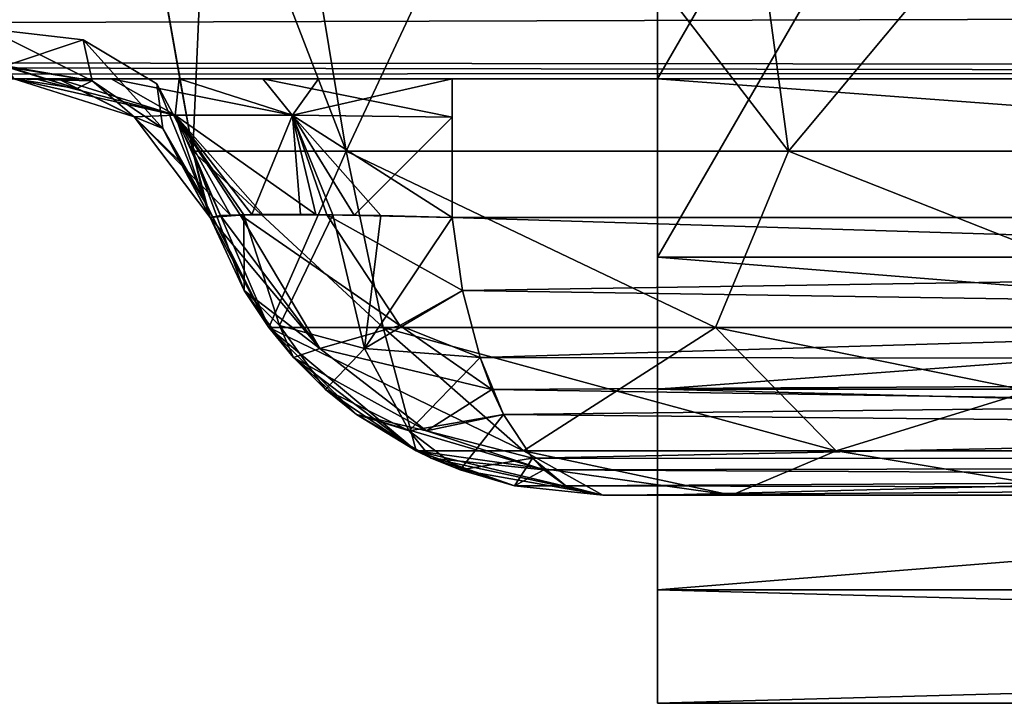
# Model space of a CAD drawing. Header units: millimetres. Extents: x -96 to 96, y -34 to 18.
# Tile 119 of 192: x 28.47 to 30.83, y -33.5 to -31.86. Entities that reach past the tile are written whole.
import ezdxf

# ---------------------------------------------------------------- set-up
doc = ezdxf.new("R2010")
doc.units = ezdxf.units.MM
doc.header["$LTSCALE"] = 65.185185
for name, color, linetype in [('182', 7, 'CONTINUOUS'), ('193', 7, 'CONTINUOUS'), ('348', 7, 'CONTINUOUS'), ('350', 7, 'CONTINUOUS'), ('352', 7, 'CONTINUOUS'), ('354', 7, 'CONTINUOUS'), ('357', 7, 'CONTINUOUS'), ('362', 7, 'CONTINUOUS'), ('363', 7, 'CONTINUOUS'), ('364', 7, 'CONTINUOUS'), ('384', 7, 'CONTINUOUS'), ('385', 7, 'CONTINUOUS'), ('386', 7, 'CONTINUOUS'), ('392', 7, 'CONTINUOUS'), ('399', 7, 'CONTINUOUS'), ('413', 7, 'CONTINUOUS'), ('415', 7, 'CONTINUOUS'), ('417', 7, 'CONTINUOUS'), ('418', 7, 'CONTINUOUS'), ('687', 7, 'CONTINUOUS'), ('689', 7, 'CONTINUOUS'), ('692', 7, 'CONTINUOUS'), ('693', 7, 'CONTINUOUS'), ('694', 7, 'CONTINUOUS'), ('695', 7, 'CONTINUOUS'), ('698', 7, 'CONTINUOUS'), ('701', 7, 'CONTINUOUS'), ('702', 7, 'CONTINUOUS'), ('703', 7, 'CONTINUOUS'), ('704', 7, 'CONTINUOUS'), ('87', 7, 'CONTINUOUS')]:
    doc.layers.add(name, color=color, linetype=linetype)

msp = doc.modelspace()

# ---------------------------------------------------------------- linework, layer by layer
at = {"layer": '182', "color": 7, "linetype": 'Continuous'}
for points in [[(4.873, -31.9373, -23.0049), (4.873, -31.7647, -23.1866), (45.75, -31.8106, -23.1543), (4.873, -31.9373, -23.0049)], [(45.75, -31.9802, -22.9019), (4.873, -31.9373, -23.0049), (45.75, -31.8106, -23.1543), (45.75, -31.9802, -22.9019)], [(45.25, -32, -22.7624), (4.873, -32, -22.7624), (4.873, -31.9373, -23.0049), (45.25, -32, -22.7624)], [(45.25, -32, -22.7624), (4.873, -31.9373, -23.0049), (45.75, -31.9802, -22.9019), (45.25, -32, -22.7624)]]:
    msp.add_3dface(points, dxfattribs=at)
at = {"layer": '193', "color": 7, "linetype": 'Continuous'}
for points in [[(4.873, -31.9373, 23.0049), (45.75, -31.8106, 23.1543), (4.873, -31.7647, 23.1866), (4.873, -31.9373, 23.0049)], [(45.75, -31.9802, 22.9019), (45.75, -31.8106, 23.1543), (4.873, -31.9373, 23.0049), (45.75, -31.9802, 22.9019)], [(4.873, -32, 22.7624), (45.75, -31.9802, 22.9019), (4.873, -31.9373, 23.0049), (4.873, -32, 22.7624)], [(4.873, -32, 22.7624), (45.25, -32, 22.7624), (45.75, -31.9802, 22.9019), (4.873, -32, 22.7624)]]:
    msp.add_3dface(points, dxfattribs=at)
at = {"layer": '348', "color": 7, "linetype": 'Continuous'}
for points in [[(31.0687, -33, 9.7013), (32.434, -33, 8.5557), (29.8681, -33, 20.2922), (31.0687, -33, 9.7013)], [(29.8681, -33, 20.2922), (32.434, -33, 8.5557), (33.1, -33, 13), (29.8681, -33, 20.2922)], [(30.1775, -33, 11.2449), (31.0687, -33, 9.7013), (29.8681, -33, 20.2922), (30.1775, -33, 11.2449)], [(29.8681, -33, 13), (30.1775, -33, 11.2449), (29.8681, -33, 20.2922), (29.8681, -33, 13)], [(34.5772, -33, 14.8524), (29.8681, -33, 20.2922), (33.8154, -33, 14.4855), (34.5772, -33, 14.8524)], [(35.4228, -33, 14.8524), (29.8681, -33, 20.2922), (34.5772, -33, 14.8524), (35.4228, -33, 14.8524)], [(36.1846, -33, 14.4855), (29.8681, -33, 20.2922), (35.4228, -33, 14.8524), (36.1846, -33, 14.4855)], [(40.8476, -33, 20.2922), (29.8681, -33, 20.2922), (36.1846, -33, 14.4855), (40.8476, -33, 20.2922)], [(29.8681, -33, -20.2922), (40.8476, -33, -20.2922), (29.8681, -33, -13), (29.8681, -33, -20.2922)], [(29.8681, -33, -13), (40.8476, -33, -20.2922), (33.8154, -33, -14.4855), (29.8681, -33, -13)], [(30.1775, -33, -11.2449), (29.8681, -33, -13), (33.8154, -33, -14.4855), (30.1775, -33, -11.2449)], [(33.2882, -33, 13.8244), (29.8681, -33, 20.2922), (33.1, -33, 13), (33.2882, -33, 13.8244)], [(33.8154, -33, 14.4855), (29.8681, -33, 20.2922), (33.2882, -33, 13.8244), (33.8154, -33, 14.4855)], [(31.0687, -33, -9.7013), (30.1775, -33, -11.2449), (33.2882, -33, -13.8244), (31.0687, -33, -9.7013)], [(33.2882, -33, -13.8244), (30.1775, -33, -11.2449), (33.8154, -33, -14.4855), (33.2882, -33, -13.8244)]]:
    msp.add_3dface(points, dxfattribs=at)
at = {"layer": '350', "color": 7, "linetype": 'Continuous'}
for points in [[(28.8833, -32.1736, 13), (28.5729, -30.4132, 13), (28.9605, -30.4132, 10.8018), (28.8833, -32.1736, 13)], [(29.2522, -32.1736, 10.908), (28.8833, -32.1736, 13), (28.9605, -30.4132, 10.8018), (29.2522, -32.1736, 10.908)], [(30.0765, -30.4132, 8.8687), (29.2522, -32.1736, 10.908), (28.9605, -30.4132, 10.8018), (30.0765, -30.4132, 8.8687)], [(30.3143, -32.1736, 9.0682), (29.2522, -32.1736, 10.908), (30.0765, -30.4132, 8.8687), (30.3143, -32.1736, 9.0682)], [(31.7864, -30.4132, 7.4339), (30.3143, -32.1736, 9.0682), (30.0765, -30.4132, 8.8687), (31.7864, -30.4132, 7.4339)], [(31.9416, -32.1736, 7.7028), (30.3143, -32.1736, 9.0682), (31.7864, -30.4132, 7.4339), (31.9416, -32.1736, 7.7028)]]:
    msp.add_3dface(points, dxfattribs=at)
at = {"layer": '352', "color": 7, "linetype": 'Continuous'}
for points in [[(28.8833, -32.1736, -13), (29.2522, -32.1736, -10.908), (28.5729, -30.4132, -13), (28.8833, -32.1736, -13)], [(28.5729, -30.4132, -13), (29.2522, -32.1736, -10.908), (28.9605, -30.4132, -10.8018), (28.5729, -30.4132, -13)], [(29.2522, -32.1736, -10.908), (30.3143, -32.1736, -9.0682), (28.9605, -30.4132, -10.8018), (29.2522, -32.1736, -10.908)], [(28.9605, -30.4132, -10.8018), (30.3143, -32.1736, -9.0682), (30.0765, -30.4132, -8.8687), (28.9605, -30.4132, -10.8018)], [(30.3143, -32.1736, -9.0682), (31.9416, -32.1736, -7.7028), (30.0765, -30.4132, -8.8687), (30.3143, -32.1736, -9.0682)], [(30.0765, -30.4132, -8.8687), (31.9416, -32.1736, -7.7028), (31.7864, -30.4132, -7.4339), (30.0765, -30.4132, -8.8687)]]:
    msp.add_3dface(points, dxfattribs=at)
at = {"layer": '354', "color": 7, "linetype": 'Continuous'}
for points in [[(28.8833, -32.1736, -13), (28.5729, -30.4132, -13), (28.5729, -30.4132, -19.0906), (28.8833, -32.1736, -13)], [(28.8237, -31.8358, -19.754), (28.8833, -32.1736, -13), (28.5729, -30.4132, -19.0906), (28.8237, -31.8358, -19.754)], [(28.8559, -32.0183, -19.8641), (28.8833, -32.1736, -13), (28.8237, -31.8358, -19.754), (28.8559, -32.0183, -19.8641)], [(28.8833, -32.1736, -20.0109), (28.8833, -32.1736, -13), (28.8559, -32.0183, -19.8641), (28.8833, -32.1736, -20.0109)]]:
    msp.add_3dface(points, dxfattribs=at)
at = {"layer": '357', "color": 7, "linetype": 'Continuous'}
for points in [[(28.5729, -30.4132, 13), (28.8833, -32.1736, 20.0109), (28.8559, -32.0183, 19.8641), (28.5729, -30.4132, 13)], [(28.8237, -31.8358, 19.754), (28.5729, -30.4132, 13), (28.8559, -32.0183, 19.8641), (28.8237, -31.8358, 19.754)], [(28.5729, -30.4132, 13), (28.8833, -32.1736, 13), (28.8833, -32.1736, 20.0109), (28.5729, -30.4132, 13)]]:
    msp.add_3dface(points, dxfattribs=at)
at = {"layer": '362', "color": 7, "linetype": 'Continuous'}
for points in [[(28.8833, -32.1736, 13), (29.2522, -32.1736, 10.908), (29.066, -32.5972, 13), (28.8833, -32.1736, 13)], [(29.2522, -32.1736, 10.908), (29.3406, -32.5972, 11.2156), (29.066, -32.5972, 13), (29.2522, -32.1736, 10.908)], [(29.2522, -32.1736, 10.908), (30.1391, -32.5972, 9.5964), (29.3406, -32.5972, 11.2156), (29.2522, -32.1736, 10.908)], [(29.2522, -32.1736, 10.908), (30.3143, -32.1736, 9.0682), (30.1391, -32.5972, 9.5964), (29.2522, -32.1736, 10.908)], [(30.3143, -32.1736, 9.0682), (31.3876, -32.5972, 8.2922), (30.1391, -32.5972, 9.5964), (30.3143, -32.1736, 9.0682)], [(30.3143, -32.1736, 9.0682), (31.9416, -32.1736, 7.7028), (31.3876, -32.5972, 8.2922), (30.3143, -32.1736, 9.0682)], [(29.3406, -32.5972, 11.2156), (29.4197, -32.8938, 13), (29.066, -32.5972, 13), (29.3406, -32.5972, 11.2156)], [(29.678, -32.8938, 11.322), (29.4197, -32.8938, 13), (29.3406, -32.5972, 11.2156), (29.678, -32.8938, 11.322)], [(30.1391, -32.5972, 9.5964), (29.678, -32.8938, 11.322), (29.3406, -32.5972, 11.2156), (30.1391, -32.5972, 9.5964)], [(30.4289, -32.8938, 9.7993), (29.678, -32.8938, 11.322), (30.1391, -32.5972, 9.5964), (30.4289, -32.8938, 9.7993)], [(31.3876, -32.5972, 8.2922), (30.4289, -32.8938, 9.7993), (30.1391, -32.5972, 9.5964), (31.3876, -32.5972, 8.2922)], [(31.6029, -32.8938, 8.5728), (30.4289, -32.8938, 9.7993), (31.3876, -32.5972, 8.2922), (31.6029, -32.8938, 8.5728)], [(29.678, -32.8938, 11.322), (29.8681, -33, 13), (29.4197, -32.8938, 13), (29.678, -32.8938, 11.322)], [(30.4289, -32.8938, 9.7993), (30.1775, -33, 11.2449), (29.678, -32.8938, 11.322), (30.4289, -32.8938, 9.7993)], [(30.1775, -33, 11.2449), (29.8681, -33, 13), (29.678, -32.8938, 11.322), (30.1775, -33, 11.2449)], [(31.0687, -33, 9.7013), (30.1775, -33, 11.2449), (30.4289, -32.8938, 9.7993), (31.0687, -33, 9.7013)], [(31.6029, -32.8938, 8.5728), (31.0687, -33, 9.7013), (30.4289, -32.8938, 9.7993), (31.6029, -32.8938, 8.5728)]]:
    msp.add_3dface(points, dxfattribs=at)
at = {"layer": '363', "color": 7, "linetype": 'Continuous'}
for points in [[(28.8833, -32.1736, 20.0109), (29.066, -32.5972, 13), (28.9117, -32.2923, 20.3148), (28.8833, -32.1736, 20.0109)], [(28.8833, -32.1736, 20.0109), (28.8833, -32.1736, 13), (29.066, -32.5972, 13), (28.8833, -32.1736, 20.0109)], [(28.9117, -32.2923, 20.3148), (29.066, -32.5972, 13), (28.9127, -32.2953, 20.3273), (28.9117, -32.2923, 20.3148)], [(29.066, -32.5972, 13), (28.9253, -32.3333, 20.6534), (28.9127, -32.2953, 20.3273), (29.066, -32.5972, 13)], [(28.9253, -32.3333, 20.6534), (29.066, -32.5972, 13), (29.0072, -32.5088, 20.6286), (28.9253, -32.3333, 20.6534)], [(29.0072, -32.5088, 20.6286), (29.066, -32.5972, 13), (29.1251, -32.6693, 20.5868), (29.0072, -32.5088, 20.6286)], [(29.066, -32.5972, 13), (29.4197, -32.8938, 13), (29.1251, -32.6693, 20.5868), (29.066, -32.5972, 13)], [(29.1251, -32.6693, 20.5868), (29.4197, -32.8938, 13), (29.2021, -32.7459, 20.5583), (29.1251, -32.6693, 20.5868)], [(29.2021, -32.7459, 20.5583), (29.4197, -32.8938, 13), (29.2765, -32.8063, 20.5302), (29.2021, -32.7459, 20.5583)], [(29.2765, -32.8063, 20.5302), (29.4197, -32.8938, 13), (29.4562, -32.9112, 20.4608), (29.2765, -32.8063, 20.5302)], [(29.4197, -32.8938, 13), (29.8681, -33, 13), (29.4562, -32.9112, 20.4608), (29.4197, -32.8938, 13)], [(29.4562, -32.9112, 20.4608), (29.8681, -33, 13), (29.5255, -32.9395, 20.4335), (29.4562, -32.9112, 20.4608)], [(29.5255, -32.9395, 20.4335), (29.8681, -33, 13), (29.6566, -32.9774, 20.381), (29.5255, -32.9395, 20.4335)], [(29.8681, -33, 13), (29.8681, -33, 20.2922), (29.6566, -32.9774, 20.381), (29.8681, -33, 13)]]:
    msp.add_3dface(points, dxfattribs=at)
at = {"layer": '364', "color": 7, "linetype": 'Continuous'}
for points in [[(29.5317, -32.5088, 21.1531), (40.8476, -32.3333, 21.235), (29.5069, -32.3333, 21.235), (29.5317, -32.5088, 21.1531)], [(29.5735, -32.6693, 21.0352), (40.8476, -32.3333, 21.235), (29.5317, -32.5088, 21.1531), (29.5735, -32.6693, 21.0352)], [(40.8476, -32.6818, 21.0238), (40.8476, -32.3333, 21.235), (29.5735, -32.6693, 21.0352), (40.8476, -32.6818, 21.0238)], [(29.6301, -32.8063, 20.8838), (40.8476, -32.6818, 21.0238), (29.5735, -32.6693, 21.0352), (29.6301, -32.8063, 20.8838)], [(29.6995, -32.9112, 20.7041), (40.8476, -32.6818, 21.0238), (29.6301, -32.8063, 20.8838), (29.6995, -32.9112, 20.7041)], [(40.8476, -32.9172, 20.6907), (40.8476, -32.6818, 21.0238), (29.6995, -32.9112, 20.7041), (40.8476, -32.9172, 20.6907)], [(29.7793, -32.9774, 20.5037), (40.8476, -32.9172, 20.6907), (29.6995, -32.9112, 20.7041), (29.7793, -32.9774, 20.5037)], [(29.8681, -33, 20.2922), (40.8476, -32.9172, 20.6907), (29.7793, -32.9774, 20.5037), (29.8681, -33, 20.2922)], [(29.8681, -33, 20.2922), (40.8476, -33, 20.2922), (40.8476, -32.9172, 20.6907), (29.8681, -33, 20.2922)]]:
    msp.add_3dface(points, dxfattribs=at)
at = {"layer": '384', "color": 7, "linetype": 'Continuous'}
for points in [[(40.8476, -32.3333, -21.235), (40.8476, -32.6818, -21.0238), (29.5069, -32.3333, -21.235), (40.8476, -32.3333, -21.235)], [(29.5069, -32.3333, -21.235), (40.8476, -32.6818, -21.0238), (29.5317, -32.5088, -21.1531), (29.5069, -32.3333, -21.235)], [(29.5317, -32.5088, -21.1531), (40.8476, -32.6818, -21.0238), (29.5735, -32.6693, -21.0352), (29.5317, -32.5088, -21.1531)], [(29.5735, -32.6693, -21.0352), (40.8476, -32.6818, -21.0238), (29.602, -32.746, -20.9582), (29.5735, -32.6693, -21.0352)], [(40.8476, -32.6818, -21.0238), (40.8476, -32.9172, -20.6907), (29.602, -32.746, -20.9582), (40.8476, -32.6818, -21.0238)], [(29.602, -32.746, -20.9582), (40.8476, -32.9172, -20.6907), (29.6301, -32.8063, -20.8838), (29.602, -32.746, -20.9582)], [(29.6301, -32.8063, -20.8838), (40.8476, -32.9172, -20.6907), (29.6995, -32.9112, -20.7041), (29.6301, -32.8063, -20.8838)], [(29.6995, -32.9112, -20.7041), (40.8476, -32.9172, -20.6907), (29.7268, -32.9395, -20.6348), (29.6995, -32.9112, -20.7041)], [(40.8476, -32.9172, -20.6907), (40.8476, -33, -20.2922), (29.7268, -32.9395, -20.6348), (40.8476, -32.9172, -20.6907)], [(29.7268, -32.9395, -20.6348), (40.8476, -33, -20.2922), (29.7793, -32.9774, -20.5037), (29.7268, -32.9395, -20.6348)], [(40.8476, -33, -20.2922), (29.8681, -33, -20.2922), (29.7793, -32.9774, -20.5037), (40.8476, -33, -20.2922)]]:
    msp.add_3dface(points, dxfattribs=at)
at = {"layer": '385', "color": 7, "linetype": 'Continuous'}
for points in [[(28.8833, -32.1736, -13), (28.8833, -32.1736, -20.0109), (28.9117, -32.2923, -20.3148), (28.8833, -32.1736, -13)], [(29.066, -32.5972, -13), (28.8833, -32.1736, -13), (29.0072, -32.5088, -20.6286), (29.066, -32.5972, -13)], [(29.0072, -32.5088, -20.6286), (28.8833, -32.1736, -13), (28.9253, -32.3333, -20.6534), (29.0072, -32.5088, -20.6286)], [(28.9253, -32.3333, -20.6534), (28.8833, -32.1736, -13), (28.9127, -32.2953, -20.3274), (28.9253, -32.3333, -20.6534)], [(28.9127, -32.2953, -20.3274), (28.8833, -32.1736, -13), (28.9117, -32.2923, -20.3148), (28.9127, -32.2953, -20.3274)], [(29.1251, -32.6693, -20.5868), (29.066, -32.5972, -13), (29.0072, -32.5088, -20.6286), (29.1251, -32.6693, -20.5868)], [(29.2765, -32.8063, -20.5302), (29.066, -32.5972, -13), (29.1251, -32.6693, -20.5868), (29.2765, -32.8063, -20.5302)], [(29.4197, -32.8938, -13), (29.066, -32.5972, -13), (29.2765, -32.8063, -20.5302), (29.4197, -32.8938, -13)], [(29.4562, -32.9112, -20.4608), (29.4197, -32.8938, -13), (29.2765, -32.8063, -20.5302), (29.4562, -32.9112, -20.4608)], [(29.6566, -32.9774, -20.381), (29.4197, -32.8938, -13), (29.4562, -32.9112, -20.4608), (29.6566, -32.9774, -20.381)], [(29.8681, -33, -20.2922), (29.8681, -33, -13), (29.4197, -32.8938, -13), (29.8681, -33, -20.2922)], [(29.8681, -33, -20.2922), (29.4197, -32.8938, -13), (29.6566, -32.9774, -20.381), (29.8681, -33, -20.2922)]]:
    msp.add_3dface(points, dxfattribs=at)
at = {"layer": '386', "color": 7, "linetype": 'Continuous'}
for points in [[(29.2522, -32.1736, -10.908), (28.8833, -32.1736, -13), (29.3406, -32.5972, -11.2156), (29.2522, -32.1736, -10.908)], [(28.8833, -32.1736, -13), (29.066, -32.5972, -13), (29.3406, -32.5972, -11.2156), (28.8833, -32.1736, -13)], [(29.2522, -32.1736, -10.908), (29.3406, -32.5972, -11.2156), (30.1391, -32.5972, -9.5964), (29.2522, -32.1736, -10.908)], [(30.3143, -32.1736, -9.0682), (29.2522, -32.1736, -10.908), (30.1391, -32.5972, -9.5964), (30.3143, -32.1736, -9.0682)], [(30.3143, -32.1736, -9.0682), (30.1391, -32.5972, -9.5964), (31.3876, -32.5972, -8.2922), (30.3143, -32.1736, -9.0682)], [(31.9416, -32.1736, -7.7028), (30.3143, -32.1736, -9.0682), (31.3876, -32.5972, -8.2922), (31.9416, -32.1736, -7.7028)], [(29.066, -32.5972, -13), (29.678, -32.8938, -11.322), (29.3406, -32.5972, -11.2156), (29.066, -32.5972, -13)], [(29.066, -32.5972, -13), (29.4197, -32.8938, -13), (29.678, -32.8938, -11.322), (29.066, -32.5972, -13)], [(29.678, -32.8938, -11.322), (30.4289, -32.8938, -9.7993), (29.3406, -32.5972, -11.2156), (29.678, -32.8938, -11.322)], [(29.3406, -32.5972, -11.2156), (30.4289, -32.8938, -9.7993), (30.1391, -32.5972, -9.5964), (29.3406, -32.5972, -11.2156)], [(30.4289, -32.8938, -9.7993), (31.6029, -32.8938, -8.5728), (30.1391, -32.5972, -9.5964), (30.4289, -32.8938, -9.7993)], [(30.1391, -32.5972, -9.5964), (31.6029, -32.8938, -8.5728), (31.3876, -32.5972, -8.2922), (30.1391, -32.5972, -9.5964)], [(29.4197, -32.8938, -13), (30.1775, -33, -11.2449), (29.678, -32.8938, -11.322), (29.4197, -32.8938, -13)], [(29.8681, -33, -13), (30.1775, -33, -11.2449), (29.4197, -32.8938, -13), (29.8681, -33, -13)], [(29.678, -32.8938, -11.322), (30.1775, -33, -11.2449), (30.4289, -32.8938, -9.7993), (29.678, -32.8938, -11.322)], [(30.1775, -33, -11.2449), (31.0687, -33, -9.7013), (30.4289, -32.8938, -9.7993), (30.1775, -33, -11.2449)], [(30.4289, -32.8938, -9.7993), (31.0687, -33, -9.7013), (31.6029, -32.8938, -8.5728), (30.4289, -32.8938, -9.7993)]]:
    msp.add_3dface(points, dxfattribs=at)
at = {"layer": '392', "color": 7, "linetype": 'Continuous'}
for points in [[(28.4336, -31.9692, 20.4875), (28.3909, -31.8802, 20.3356), (28.62, -31.9061, 20.279), (28.4336, -31.9692, 20.4875)], [(28.6415, -32.0046, 20.451), (28.4336, -31.9692, 20.4875), (28.62, -31.9061, 20.279), (28.6415, -32.0046, 20.451)], [(28.7975, -32.0118, 20.162), (28.8113, -32.1195, 20.3896), (28.62, -31.9061, 20.279), (28.7975, -32.0118, 20.162)], [(28.8113, -32.1195, 20.3896), (28.6415, -32.0046, 20.451), (28.62, -31.9061, 20.279), (28.8113, -32.1195, 20.3896)], [(28.435, -31.9715, 20.4938), (28.4336, -31.9692, 20.4875), (28.6415, -32.0046, 20.451), (28.435, -31.9715, 20.4938)], [(28.4539, -32, 20.6569), (28.435, -31.9715, 20.4938), (28.6415, -32.0046, 20.451), (28.4539, -32, 20.6569)], [(28.6053, -32.0235, 20.6563), (28.4539, -32, 20.6569), (28.6415, -32.0046, 20.451), (28.6053, -32.0235, 20.6563)], [(28.7425, -32.0917, 20.6555), (28.6053, -32.0235, 20.6563), (28.6415, -32.0046, 20.451), (28.7425, -32.0917, 20.6555)], [(28.8113, -32.1195, 20.3896), (28.7425, -32.0917, 20.6555), (28.6415, -32.0046, 20.451), (28.8113, -32.1195, 20.3896)], [(28.8833, -32.1736, 20.0109), (28.9117, -32.2923, 20.3148), (28.7975, -32.0118, 20.162), (28.8833, -32.1736, 20.0109)], [(28.9117, -32.2923, 20.3148), (28.8113, -32.1195, 20.3896), (28.7975, -32.0118, 20.162), (28.9117, -32.2923, 20.3148)], [(28.8526, -32.1984, 20.6545), (28.7425, -32.0917, 20.6555), (28.8113, -32.1195, 20.3896), (28.8526, -32.1984, 20.6545)], [(28.9117, -32.2923, 20.3148), (28.8526, -32.1984, 20.6545), (28.8113, -32.1195, 20.3896), (28.9117, -32.2923, 20.3148)], [(28.9127, -32.2953, 20.3273), (28.9253, -32.3333, 20.6534), (28.8526, -32.1984, 20.6545), (28.9127, -32.2953, 20.3273)], [(28.9117, -32.2923, 20.3148), (28.9127, -32.2953, 20.3273), (28.8526, -32.1984, 20.6545), (28.9117, -32.2923, 20.3148)]]:
    msp.add_3dface(points, dxfattribs=at)
at = {"layer": '399', "color": 7, "linetype": 'Continuous'}
for points in [[(28.3909, -31.8802, -20.3356), (28.4336, -31.9692, -20.4875), (28.6415, -32.0046, -20.451), (28.3909, -31.8802, -20.3356)], [(28.62, -31.9061, -20.279), (28.3909, -31.8802, -20.3356), (28.6415, -32.0046, -20.451), (28.62, -31.9061, -20.279)], [(28.7975, -32.0118, -20.162), (28.62, -31.9061, -20.279), (28.8113, -32.1195, -20.3896), (28.7975, -32.0118, -20.162)], [(28.8113, -32.1195, -20.3896), (28.62, -31.9061, -20.279), (28.6415, -32.0046, -20.451), (28.8113, -32.1195, -20.3896)], [(28.4336, -31.9692, -20.4875), (28.435, -31.9715, -20.4938), (28.6053, -32.0235, -20.6563), (28.4336, -31.9692, -20.4875)], [(28.6415, -32.0046, -20.451), (28.4336, -31.9692, -20.4875), (28.6053, -32.0235, -20.6563), (28.6415, -32.0046, -20.451)], [(28.435, -31.9715, -20.4938), (28.4539, -32, -20.6569), (28.6053, -32.0235, -20.6563), (28.435, -31.9715, -20.4938)], [(28.7425, -32.0917, -20.6555), (28.6415, -32.0046, -20.451), (28.6053, -32.0235, -20.6563), (28.7425, -32.0917, -20.6555)], [(28.8113, -32.1195, -20.3896), (28.6415, -32.0046, -20.451), (28.7425, -32.0917, -20.6555), (28.8113, -32.1195, -20.3896)], [(28.9117, -32.2923, -20.3148), (28.7975, -32.0118, -20.162), (28.8113, -32.1195, -20.3896), (28.9117, -32.2923, -20.3148)], [(28.9117, -32.2923, -20.3148), (28.8833, -32.1736, -20.0109), (28.7975, -32.0118, -20.162), (28.9117, -32.2923, -20.3148)], [(28.8526, -32.1984, -20.6545), (28.8113, -32.1195, -20.3896), (28.7425, -32.0917, -20.6555), (28.8526, -32.1984, -20.6545)], [(28.9253, -32.3333, -20.6534), (28.9127, -32.2953, -20.3274), (28.8113, -32.1195, -20.3896), (28.9253, -32.3333, -20.6534)], [(28.9253, -32.3333, -20.6534), (28.8113, -32.1195, -20.3896), (28.8526, -32.1984, -20.6545), (28.9253, -32.3333, -20.6534)], [(28.9127, -32.2953, -20.3274), (28.9117, -32.2923, -20.3148), (28.8113, -32.1195, -20.3896), (28.9127, -32.2953, -20.3274)]]:
    msp.add_3dface(points, dxfattribs=at)
at = {"layer": '413', "color": 7, "linetype": 'Continuous'}
for points in [[(28.9502, -32.3283, -20.8291), (29.1887, -32.6474, -20.8644), (28.9252, -32.3332, -20.6572), (28.9502, -32.3283, -20.8291)], [(28.9974, -32.3266, -20.9402), (29.1887, -32.6474, -20.8644), (28.9502, -32.3283, -20.8291), (28.9974, -32.3266, -20.9402)], [(29.2053, -32.3265, -21.1544), (28.9974, -32.3266, -20.9402), (29.025, -32.3262, -20.9849), (29.2053, -32.3265, -21.1544)], [(28.9974, -32.3266, -20.9402), (29.2053, -32.3265, -21.1544), (29.3807, -32.5928, -21.0689), (28.9974, -32.3266, -20.9402)], [(29.1887, -32.6474, -20.8644), (28.9974, -32.3266, -20.9402), (29.3807, -32.5928, -21.0689), (29.1887, -32.6474, -20.8644)], [(29.1425, -32.326, -21.1111), (29.2053, -32.3265, -21.1544), (29.025, -32.3262, -20.9849), (29.1425, -32.326, -21.1111)], [(29.2053, -32.3265, -21.1544), (29.5317, -32.5088, -21.1531), (29.3807, -32.5928, -21.0689), (29.2053, -32.3265, -21.1544)], [(29.271, -32.3273, -21.188), (29.5069, -32.3333, -21.235), (29.2053, -32.3265, -21.1544), (29.271, -32.3273, -21.188)], [(29.5069, -32.3333, -21.235), (29.5317, -32.5088, -21.1531), (29.2053, -32.3265, -21.1544), (29.5069, -32.3333, -21.235)], [(28.9252, -32.3332, -20.6572), (29.1887, -32.6474, -20.8644), (28.9252, -32.3333, -20.6553), (28.9252, -32.3332, -20.6572)], [(29.1887, -32.6474, -20.8644), (28.9253, -32.3333, -20.6534), (28.9252, -32.3333, -20.6553), (29.1887, -32.6474, -20.8644)], [(29.0072, -32.5088, -20.6286), (28.9253, -32.3333, -20.6534), (29.1887, -32.6474, -20.8644), (29.0072, -32.5088, -20.6286)], [(29.1251, -32.6693, -20.5868), (29.0072, -32.5088, -20.6286), (29.1887, -32.6474, -20.8644), (29.1251, -32.6693, -20.5868)], [(29.5317, -32.5088, -21.1531), (29.5735, -32.6693, -21.0352), (29.3807, -32.5928, -21.0689), (29.5317, -32.5088, -21.1531)], [(29.602, -32.746, -20.9582), (29.1887, -32.6474, -20.8644), (29.3807, -32.5928, -21.0689), (29.602, -32.746, -20.9582)], [(29.5735, -32.6693, -21.0352), (29.602, -32.746, -20.9582), (29.3807, -32.5928, -21.0689), (29.5735, -32.6693, -21.0352)], [(29.4453, -32.8457, -20.7568), (29.1251, -32.6693, -20.5868), (29.1887, -32.6474, -20.8644), (29.4453, -32.8457, -20.7568)], [(29.602, -32.746, -20.9582), (29.4453, -32.8457, -20.7568), (29.1887, -32.6474, -20.8644), (29.602, -32.746, -20.9582)], [(29.2765, -32.8063, -20.5302), (29.1251, -32.6693, -20.5868), (29.4453, -32.8457, -20.7568), (29.2765, -32.8063, -20.5302)], [(29.602, -32.746, -20.9582), (29.6301, -32.8063, -20.8838), (29.4453, -32.8457, -20.7568), (29.602, -32.746, -20.9582)], [(29.7268, -32.9395, -20.6348), (29.2765, -32.8063, -20.5302), (29.4453, -32.8457, -20.7568), (29.7268, -32.9395, -20.6348)], [(29.7268, -32.9395, -20.6348), (29.4562, -32.9112, -20.4608), (29.2765, -32.8063, -20.5302), (29.7268, -32.9395, -20.6348)], [(29.6301, -32.8063, -20.8838), (29.6995, -32.9112, -20.7041), (29.4453, -32.8457, -20.7568), (29.6301, -32.8063, -20.8838)], [(29.6995, -32.9112, -20.7041), (29.7268, -32.9395, -20.6348), (29.4453, -32.8457, -20.7568), (29.6995, -32.9112, -20.7041)], [(29.7268, -32.9395, -20.6348), (29.6566, -32.9774, -20.381), (29.4562, -32.9112, -20.4608), (29.7268, -32.9395, -20.6348)], [(29.7268, -32.9395, -20.6348), (29.7793, -32.9774, -20.5037), (29.6566, -32.9774, -20.381), (29.7268, -32.9395, -20.6348)], [(29.7793, -32.9774, -20.5037), (29.8681, -33, -20.2922), (29.6566, -32.9774, -20.381), (29.7793, -32.9774, -20.5037)]]:
    msp.add_3dface(points, dxfattribs=at)
at = {"layer": '415', "color": 7, "linetype": 'Continuous'}
for points in [[(28.9252, -32.3333, 20.6553), (29.0058, -32.3265, 20.9549), (28.9252, -32.3332, 20.6572), (28.9252, -32.3333, 20.6553)], [(29.0058, -32.3265, 20.9549), (28.9737, -32.3272, 20.8925), (28.9252, -32.3332, 20.6572), (29.0058, -32.3265, 20.9549)], [(28.9253, -32.3333, 20.6534), (29.0058, -32.3265, 20.9549), (28.9252, -32.3333, 20.6553), (28.9253, -32.3333, 20.6534)], [(28.9253, -32.3333, 20.6534), (29.0072, -32.5088, 20.6286), (29.0058, -32.3265, 20.9549), (28.9253, -32.3333, 20.6534)], [(29.0058, -32.3265, 20.9549), (29.1789, -32.3263, 21.1377), (29.052, -32.326, 21.0212), (29.0058, -32.3265, 20.9549)], [(29.2201, -32.3266, 21.1629), (29.1789, -32.3263, 21.1377), (29.0058, -32.3265, 20.9549), (29.2201, -32.3266, 21.1629)], [(29.0914, -32.5928, 20.7796), (29.2201, -32.3266, 21.1629), (29.0058, -32.3265, 20.9549), (29.0914, -32.5928, 20.7796)], [(29.0072, -32.5088, 20.6286), (29.0914, -32.5928, 20.7796), (29.0058, -32.3265, 20.9549), (29.0072, -32.5088, 20.6286)], [(29.2959, -32.6474, 20.9716), (29.2201, -32.3266, 21.1629), (29.0914, -32.5928, 20.7796), (29.2959, -32.6474, 20.9716)], [(29.2201, -32.3266, 21.1629), (29.2959, -32.6474, 20.9716), (29.3351, -32.3283, 21.2113), (29.2201, -32.3266, 21.1629)], [(29.2959, -32.6474, 20.9716), (29.5069, -32.3333, 21.235), (29.3351, -32.3283, 21.2113), (29.2959, -32.6474, 20.9716)], [(29.5317, -32.5088, 21.1531), (29.5069, -32.3333, 21.235), (29.2959, -32.6474, 20.9716), (29.5317, -32.5088, 21.1531)], [(29.0072, -32.5088, 20.6286), (29.1251, -32.6693, 20.5868), (29.0914, -32.5928, 20.7796), (29.0072, -32.5088, 20.6286)], [(29.5735, -32.6693, 21.0352), (29.5317, -32.5088, 21.1531), (29.2959, -32.6474, 20.9716), (29.5735, -32.6693, 21.0352)], [(29.2021, -32.7459, 20.5583), (29.2959, -32.6474, 20.9716), (29.0914, -32.5928, 20.7796), (29.2021, -32.7459, 20.5583)], [(29.1251, -32.6693, 20.5868), (29.2021, -32.7459, 20.5583), (29.0914, -32.5928, 20.7796), (29.1251, -32.6693, 20.5868)], [(29.2021, -32.7459, 20.5583), (29.4034, -32.8457, 20.715), (29.2959, -32.6474, 20.9716), (29.2021, -32.7459, 20.5583)], [(29.4034, -32.8457, 20.715), (29.5735, -32.6693, 21.0352), (29.2959, -32.6474, 20.9716), (29.4034, -32.8457, 20.715)], [(29.6301, -32.8063, 20.8838), (29.5735, -32.6693, 21.0352), (29.4034, -32.8457, 20.715), (29.6301, -32.8063, 20.8838)], [(29.2021, -32.7459, 20.5583), (29.2765, -32.8063, 20.5302), (29.4034, -32.8457, 20.715), (29.2021, -32.7459, 20.5583)], [(29.2765, -32.8063, 20.5302), (29.4562, -32.9112, 20.4608), (29.4034, -32.8457, 20.715), (29.2765, -32.8063, 20.5302)], [(29.5255, -32.9395, 20.4335), (29.6301, -32.8063, 20.8838), (29.4034, -32.8457, 20.715), (29.5255, -32.9395, 20.4335)], [(29.5255, -32.9395, 20.4335), (29.6995, -32.9112, 20.7041), (29.6301, -32.8063, 20.8838), (29.5255, -32.9395, 20.4335)], [(29.4562, -32.9112, 20.4608), (29.5255, -32.9395, 20.4335), (29.4034, -32.8457, 20.715), (29.4562, -32.9112, 20.4608)], [(29.5255, -32.9395, 20.4335), (29.6566, -32.9774, 20.381), (29.6995, -32.9112, 20.7041), (29.5255, -32.9395, 20.4335)], [(29.6566, -32.9774, 20.381), (29.7793, -32.9774, 20.5037), (29.6995, -32.9112, 20.7041), (29.6566, -32.9774, 20.381)], [(29.6566, -32.9774, 20.381), (29.8681, -33, 20.2922), (29.7793, -32.9774, 20.5037), (29.6566, -32.9774, 20.381)]]:
    msp.add_3dface(points, dxfattribs=at)
at = {"layer": '417', "color": 7, "linetype": 'Continuous'}
for points in [[(28.5057, -32, 20.9808), (28.4539, -32, 20.6603), (28.8411, -32.0876, 21.042), (28.5057, -32, 20.9808)], [(28.8411, -32.0876, 21.042), (28.4539, -32, 20.6603), (28.7424, -32.0917, 20.6584), (28.8411, -32.0876, 21.042)], [(28.6872, -32, 21.3157), (28.5057, -32, 20.9808), (28.8411, -32.0876, 21.042), (28.6872, -32, 21.3157)], [(29.0521, -32, 21.6037), (28.6872, -32, 21.3157), (29.1226, -32.0877, 21.3217), (29.0521, -32, 21.6037)], [(29.1226, -32.0877, 21.3217), (28.6872, -32, 21.3157), (28.8411, -32.0876, 21.042), (29.1226, -32.0877, 21.3217)], [(29.5069, -32, 21.7064), (29.0521, -32, 21.6037), (29.5069, -32.0918, 21.4177), (29.5069, -32, 21.7064)], [(29.5069, -32.0918, 21.4177), (29.0521, -32, 21.6037), (29.1226, -32.0877, 21.3217), (29.5069, -32.0918, 21.4177)], [(28.9737, -32.3272, 20.8925), (28.8411, -32.0876, 21.042), (28.7424, -32.0917, 20.6584), (28.9737, -32.3272, 20.8925)], [(28.9252, -32.3332, 20.6572), (28.9737, -32.3272, 20.8925), (28.7424, -32.0917, 20.6584), (28.9252, -32.3332, 20.6572)], [(29.052, -32.326, 21.0212), (29.1789, -32.3263, 21.1377), (28.8411, -32.0876, 21.042), (29.052, -32.326, 21.0212)], [(29.1789, -32.3263, 21.1377), (29.1226, -32.0877, 21.3217), (28.8411, -32.0876, 21.042), (29.1789, -32.3263, 21.1377)], [(29.0058, -32.3265, 20.9549), (29.052, -32.326, 21.0212), (28.8411, -32.0876, 21.042), (29.0058, -32.3265, 20.9549)], [(28.9737, -32.3272, 20.8925), (29.0058, -32.3265, 20.9549), (28.8411, -32.0876, 21.042), (28.9737, -32.3272, 20.8925)], [(29.5069, -32.3333, 21.235), (29.5069, -32.0918, 21.4177), (29.1226, -32.0877, 21.3217), (29.5069, -32.3333, 21.235)], [(29.3351, -32.3283, 21.2113), (29.5069, -32.3333, 21.235), (29.1226, -32.0877, 21.3217), (29.3351, -32.3283, 21.2113)], [(29.1789, -32.3263, 21.1377), (29.2201, -32.3266, 21.1629), (29.1226, -32.0877, 21.3217), (29.1789, -32.3263, 21.1377)], [(29.2201, -32.3266, 21.1629), (29.3351, -32.3283, 21.2113), (29.1226, -32.0877, 21.3217), (29.2201, -32.3266, 21.1629)]]:
    msp.add_3dface(points, dxfattribs=at)
at = {"layer": '418', "color": 7, "linetype": 'Continuous'}
for points in [[(28.4539, -32, -20.6603), (28.5598, -32, -21.115), (28.7424, -32.0917, -20.6584), (28.4539, -32, -20.6603)], [(28.5598, -32, -21.115), (28.8509, -32, -21.4781), (28.8411, -32.0876, -21.042), (28.5598, -32, -21.115)], [(28.7424, -32.0917, -20.6584), (28.5598, -32, -21.115), (28.8411, -32.0876, -21.042), (28.7424, -32.0917, -20.6584)], [(28.8411, -32.0876, -21.042), (28.8509, -32, -21.4781), (29.1227, -32.0876, -21.3217), (28.8411, -32.0876, -21.042)], [(28.8509, -32, -21.4781), (29.1852, -32, -21.6564), (29.1227, -32.0876, -21.3217), (28.8509, -32, -21.4781)], [(29.1227, -32.0876, -21.3217), (29.5069, -32, -21.7064), (29.5069, -32.0918, -21.4177), (29.1227, -32.0876, -21.3217)], [(29.1852, -32, -21.6564), (29.5069, -32, -21.7064), (29.1227, -32.0876, -21.3217), (29.1852, -32, -21.6564)], [(28.9252, -32.3332, -20.6572), (28.7424, -32.0917, -20.6584), (28.8411, -32.0876, -21.042), (28.9252, -32.3332, -20.6572)], [(28.9974, -32.3266, -20.9402), (28.9502, -32.3283, -20.8291), (28.8411, -32.0876, -21.042), (28.9974, -32.3266, -20.9402)], [(29.025, -32.3262, -20.9849), (28.9974, -32.3266, -20.9402), (28.8411, -32.0876, -21.042), (29.025, -32.3262, -20.9849)], [(28.9502, -32.3283, -20.8291), (28.9252, -32.3332, -20.6572), (28.8411, -32.0876, -21.042), (28.9502, -32.3283, -20.8291)], [(29.025, -32.3262, -20.9849), (28.8411, -32.0876, -21.042), (29.1227, -32.0876, -21.3217), (29.025, -32.3262, -20.9849)], [(29.1425, -32.326, -21.1111), (29.025, -32.3262, -20.9849), (29.1227, -32.0876, -21.3217), (29.1425, -32.326, -21.1111)], [(29.2053, -32.3265, -21.1544), (29.1425, -32.326, -21.1111), (29.1227, -32.0876, -21.3217), (29.2053, -32.3265, -21.1544)], [(29.271, -32.3273, -21.188), (29.2053, -32.3265, -21.1544), (29.1227, -32.0876, -21.3217), (29.271, -32.3273, -21.188)], [(29.271, -32.3273, -21.188), (29.1227, -32.0876, -21.3217), (29.5069, -32.0918, -21.4177), (29.271, -32.3273, -21.188)], [(29.5069, -32.3333, -21.235), (29.271, -32.3273, -21.188), (29.5069, -32.0918, -21.4177), (29.5069, -32.3333, -21.235)]]:
    msp.add_3dface(points, dxfattribs=at)
at = {"layer": '687', "color": 5, "linetype": 'Continuous', "true_color": 0x0303ff}
for points in [[(30, -15.1551, -55.4066), (30, -32.4288, -26.6584), (30, -14.7265, -55.1491), (30, -15.1551, -55.4066)], [(30, -14.7265, -55.1491), (30, -32.4288, -26.6584), (30, -32.0002, -26.4009), (30, -14.7265, -55.1491)], [(30, -32.4288, 26.6584), (30, -15.1551, 55.4066), (30, -14.7265, 55.1491), (30, -32.4288, 26.6584)], [(30, -32.0002, 26.4009), (30, -32.4288, 26.6584), (30, -14.7265, 55.1491), (30, -32.0002, 26.4009)], [(30, -32.4288, -26.6584), (30, -33.2272, -24.7999), (30, -32.0002, -26.4009), (30, -32.4288, -26.6584)], [(30, -32.0002, -26.4009), (30, -33.2272, -24.7999), (30, -32.7454, -24.6663), (30, -32.0002, -26.4009)], [(30, -33.2272, 24.7999), (30, -32.4288, 26.6584), (30, -32.0002, 26.4009), (30, -33.2272, 24.7999)], [(30, -32.7454, 24.6663), (30, -33.2272, 24.7999), (30, -32.0002, 26.4009), (30, -32.7454, 24.6663)], [(30, -33.2272, -24.7999), (30, -33.5, -22.7957), (30, -32.7454, -24.6663), (30, -33.2272, -24.7999)], [(30, -32.7454, -24.6663), (30, -33.5, -22.7957), (30, -33, -22.7957), (30, -32.7454, -24.6663)], [(30, -33, 22.7957), (30, -33.2272, 24.7999), (30, -32.7454, 24.6663), (30, -33, 22.7957)], [(30, -33, -22.7957), (30, -33.5, 22.7957), (30, -33, 22.7957), (30, -33, -22.7957)], [(30, -33.5, -22.7957), (30, -33.5, 22.7957), (30, -33, -22.7957), (30, -33.5, -22.7957)], [(30, -33.5, 22.7957), (30, -33.2272, 24.7999), (30, -33, 22.7957), (30, -33.5, 22.7957)]]:
    msp.add_3dface(points, dxfattribs=at)
at = {"layer": '689', "color": 5, "linetype": 'Continuous', "true_color": 0x0303ff}
for points in [[(30, -14.7265, 55.1491), (40, -14.7265, 55.1491), (40, -32.0002, 26.4009), (30, -14.7265, 55.1491)], [(30, -32.0002, 26.4009), (30, -14.7265, 55.1491), (40, -32.0002, 26.4009), (30, -32.0002, 26.4009)]]:
    msp.add_3dface(points, dxfattribs=at)
at = {"layer": '692', "color": 5, "linetype": 'Continuous', "true_color": 0x0303ff}
for points in [[(30, -32.0002, -26.4009), (40, -32.0002, -26.4009), (40, -14.7265, -55.1491), (30, -32.0002, -26.4009)], [(30, -14.7265, -55.1491), (30, -32.0002, -26.4009), (40, -14.7265, -55.1491), (30, -14.7265, -55.1491)]]:
    msp.add_3dface(points, dxfattribs=at)
at = {"layer": '693', "color": 5, "linetype": 'Continuous', "true_color": 0x0303ff}
for points in [[(33.108, -33, 13.9111), (30, -33, 22.7957), (33.6907, -33, 14.6419), (33.108, -33, 13.9111)], [(30, -33, 22.7957), (32.9, -33, 13), (33.108, -33, 12.0889), (30, -33, 22.7957)], [(32.9, -33, 13), (30, -33, 22.7957), (33.108, -33, 13.9111), (32.9, -33, 13)], [(30, -33, 22.7957), (40, -33, 22.7957), (36.892, -33, 13.9111), (30, -33, 22.7957)], [(33.6907, -33, 14.6419), (30, -33, 22.7957), (34.5327, -33, 15.0473), (33.6907, -33, 14.6419)], [(34.5327, -33, 15.0473), (30, -33, 22.7957), (35.4673, -33, 15.0473), (34.5327, -33, 15.0473)], [(35.4673, -33, 15.0473), (30, -33, 22.7957), (36.3093, -33, 14.6419), (35.4673, -33, 15.0473)], [(36.3093, -33, 14.6419), (30, -33, 22.7957), (36.892, -33, 13.9111), (36.3093, -33, 14.6419)], [(30, -33, 22.7957), (33.108, -33, 12.0889), (35.4673, -33, -10.9527), (30, -33, 22.7957)], [(32.9, -33, -13), (30, -33, 22.7957), (33.108, -33, -12.0889), (32.9, -33, -13)], [(33.108, -33, -12.0889), (30, -33, 22.7957), (33.6907, -33, -11.3581), (33.108, -33, -12.0889)], [(33.6907, -33, -11.3581), (30, -33, 22.7957), (34.5327, -33, -10.9527), (33.6907, -33, -11.3581)], [(34.5327, -33, -10.9527), (30, -33, 22.7957), (35.4673, -33, -10.9527), (34.5327, -33, -10.9527)], [(30, -33, -22.7957), (32.9, -33, -13), (33.108, -33, -13.9111), (30, -33, -22.7957)], [(40, -33, -22.7957), (30, -33, -22.7957), (33.108, -33, -13.9111), (40, -33, -22.7957)], [(30, -33, -22.7957), (30, -33, 22.7957), (32.9, -33, -13), (30, -33, -22.7957)]]:
    msp.add_3dface(points, dxfattribs=at)
at = {"layer": '694', "color": 5, "linetype": 'Continuous', "true_color": 0x0303ff}
for points in [[(36.3093, -33.5, -14.6419), (30, -33.5, -22.7957), (36.892, -33.5, -13.9111), (36.3093, -33.5, -14.6419)], [(35.4673, -33.5, -15.0473), (30, -33.5, -22.7957), (36.3093, -33.5, -14.6419), (35.4673, -33.5, -15.0473)], [(34.5327, -33.5, -15.0473), (30, -33.5, -22.7957), (35.4673, -33.5, -15.0473), (34.5327, -33.5, -15.0473)], [(33.6907, -33.5, -14.6419), (30, -33.5, -22.7957), (34.5327, -33.5, -15.0473), (33.6907, -33.5, -14.6419)], [(33.108, -33.5, -13.9111), (30, -33.5, -22.7957), (33.6907, -33.5, -14.6419), (33.108, -33.5, -13.9111)], [(30, -33.5, -22.7957), (32.9, -33.5, -13), (33.108, -33.5, -12.0889), (30, -33.5, -22.7957)], [(32.9, -33.5, -13), (30, -33.5, -22.7957), (33.108, -33.5, -13.9111), (32.9, -33.5, -13)], [(35.4673, -33.5, 10.9527), (30, -33.5, -22.7957), (33.108, -33.5, -12.0889), (35.4673, -33.5, 10.9527)], [(34.5327, -33.5, 10.9527), (30, -33.5, -22.7957), (35.4673, -33.5, 10.9527), (34.5327, -33.5, 10.9527)], [(33.6907, -33.5, 11.3581), (30, -33.5, -22.7957), (34.5327, -33.5, 10.9527), (33.6907, -33.5, 11.3581)], [(33.108, -33.5, 12.0889), (30, -33.5, -22.7957), (33.6907, -33.5, 11.3581), (33.108, -33.5, 12.0889)], [(32.9, -33.5, 13), (30, -33.5, -22.7957), (33.108, -33.5, 12.0889), (32.9, -33.5, 13)], [(30, -33.5, -22.7957), (40, -33.5, -22.7957), (36.892, -33.5, -13.9111), (30, -33.5, -22.7957)], [(30, -33.5, 22.7957), (32.9, -33.5, 13), (33.108, -33.5, 13.9111), (30, -33.5, 22.7957)], [(40, -33.5, 22.7957), (30, -33.5, 22.7957), (33.108, -33.5, 13.9111), (40, -33.5, 22.7957)], [(30, -33.5, 22.7957), (30, -33.5, -22.7957), (32.9, -33.5, 13), (30, -33.5, 22.7957)]]:
    msp.add_3dface(points, dxfattribs=at)
at = {"layer": '695', "color": 5, "linetype": 'Continuous', "true_color": 0x0303ff}
for points in [[(30, -32.4288, -26.6584), (30, -15.1551, -55.4066), (40, -32.4288, -26.6584), (30, -32.4288, -26.6584)], [(30, -15.1551, -55.4066), (40, -15.1551, -55.4066), (40, -32.4288, -26.6584), (30, -15.1551, -55.4066)]]:
    msp.add_3dface(points, dxfattribs=at)
at = {"layer": '698', "color": 5, "linetype": 'Continuous', "true_color": 0x0303ff}
for points in [[(30, -32.4288, 26.6584), (40, -32.4288, 26.6584), (40, -15.1551, 55.4066), (30, -32.4288, 26.6584)], [(30, -15.1551, 55.4066), (30, -32.4288, 26.6584), (40, -15.1551, 55.4066), (30, -15.1551, 55.4066)]]:
    msp.add_3dface(points, dxfattribs=at)
at = {"layer": '701', "color": 5, "linetype": 'Continuous', "true_color": 0x0303ff}
for points in [[(30, -32.0002, 26.4009), (40, -32.0002, 26.4009), (40, -32.7454, 24.6663), (30, -32.0002, 26.4009)], [(30, -32.7454, 24.6663), (30, -32.0002, 26.4009), (40, -32.7454, 24.6663), (30, -32.7454, 24.6663)], [(30, -33, 22.7957), (30, -32.7454, 24.6663), (40, -33, 22.7957), (30, -33, 22.7957)], [(30, -32.7454, 24.6663), (40, -32.7454, 24.6663), (40, -33, 22.7957), (30, -32.7454, 24.6663)]]:
    msp.add_3dface(points, dxfattribs=at)
at = {"layer": '702', "color": 5, "linetype": 'Continuous', "true_color": 0x0303ff}
for points in [[(30, -32.7454, -24.6663), (40, -32.7454, -24.6663), (40, -32.0002, -26.4009), (30, -32.7454, -24.6663)], [(30, -32.0002, -26.4009), (30, -32.7454, -24.6663), (40, -32.0002, -26.4009), (30, -32.0002, -26.4009)], [(30, -32.7454, -24.6663), (30, -33, -22.7957), (40, -32.7454, -24.6663), (30, -32.7454, -24.6663)], [(30, -33, -22.7957), (40, -33, -22.7957), (40, -32.7454, -24.6663), (30, -33, -22.7957)]]:
    msp.add_3dface(points, dxfattribs=at)
at = {"layer": '703', "color": 5, "linetype": 'Continuous', "true_color": 0x0303ff}
for points in [[(30, -32.4288, -26.6584), (40, -32.4288, -26.6584), (40, -33.2272, -24.7999), (30, -32.4288, -26.6584)], [(30, -33.2272, -24.7999), (30, -32.4288, -26.6584), (40, -33.2272, -24.7999), (30, -33.2272, -24.7999)], [(30, -33.5, -22.7957), (30, -33.2272, -24.7999), (40, -33.5, -22.7957), (30, -33.5, -22.7957)], [(30, -33.2272, -24.7999), (40, -33.2272, -24.7999), (40, -33.5, -22.7957), (30, -33.2272, -24.7999)]]:
    msp.add_3dface(points, dxfattribs=at)
at = {"layer": '704', "color": 5, "linetype": 'Continuous', "true_color": 0x0303ff}
for points in [[(30, -33.2272, 24.7999), (40, -33.2272, 24.7999), (40, -32.4288, 26.6584), (30, -33.2272, 24.7999)], [(30, -32.4288, 26.6584), (30, -33.2272, 24.7999), (40, -32.4288, 26.6584), (30, -32.4288, 26.6584)], [(30, -33.2272, 24.7999), (30, -33.5, 22.7957), (40, -33.2272, 24.7999), (30, -33.2272, 24.7999)], [(30, -33.5, 22.7957), (40, -33.5, 22.7957), (40, -33.2272, 24.7999), (30, -33.5, 22.7957)]]:
    msp.add_3dface(points, dxfattribs=at)
at = {"layer": '87', "color": 7, "linetype": 'Continuous'}
for points in [[(29.5069, -32, -21.7064), (29.1852, -32, -21.6564), (4.873, -32, -22.7624), (29.5069, -32, -21.7064)], [(45.25, -32, -22.7624), (29.5069, -32, -21.7064), (4.873, -32, -22.7624), (45.25, -32, -22.7624)], [(28.5598, -32, -21.115), (28.4539, -32, -20.6603), (4.873, -32, -22.7624), (28.5598, -32, -21.115)], [(28.8509, -32, -21.4781), (28.5598, -32, -21.115), (4.873, -32, -22.7624), (28.8509, -32, -21.4781)], [(29.1852, -32, -21.6564), (28.8509, -32, -21.4781), (4.873, -32, -22.7624), (29.1852, -32, -21.6564)], [(45.25, -32, 22.7624), (4.873, -32, 22.7624), (45.0665, -32, 22.7276), (45.25, -32, 22.7624)], [(45.0665, -32, 22.7276), (4.873, -32, 22.7624), (45, -32, 22.6955), (45.0665, -32, 22.7276)], [(45, -32, 22.6955), (4.873, -32, 22.7624), (44.817, -32, 22.5124), (45, -32, 22.6955)], [(44.817, -32, 22.5124), (4.873, -32, 22.7624), (44.767, -32, 22.3918), (44.817, -32, 22.5124)], [(44.767, -32, 22.3918), (4.873, -32, 22.7624), (44.75, -32, 22.2624), (44.767, -32, 22.3918)], [(44.75, -32, 22.2624), (4.873, -32, 22.7624), (40.8476, -32, 21.7064), (44.75, -32, 22.2624)], [(40.8476, -32, 21.7064), (4.873, -32, 22.7624), (29.5069, -32, 21.7064), (40.8476, -32, 21.7064)], [(29.5069, -32, 21.7064), (4.873, -32, 22.7624), (29.0521, -32, 21.6037), (29.5069, -32, 21.7064)], [(29.0521, -32, 21.6037), (4.873, -32, 22.7624), (28.6872, -32, 21.3157), (29.0521, -32, 21.6037)], [(28.6872, -32, 21.3157), (4.873, -32, 22.7624), (28.5057, -32, 20.9808), (28.6872, -32, 21.3157)], [(28.5057, -32, 20.9808), (4.873, -32, 22.7624), (28.4539, -32, 20.6603), (28.5057, -32, 20.9808)], [(40.8476, -32, -21.7064), (29.5069, -32, -21.7064), (45.25, -32, -22.7624), (40.8476, -32, -21.7064)]]:
    msp.add_3dface(points, dxfattribs=at)

doc.saveas('drawing.dxf')
